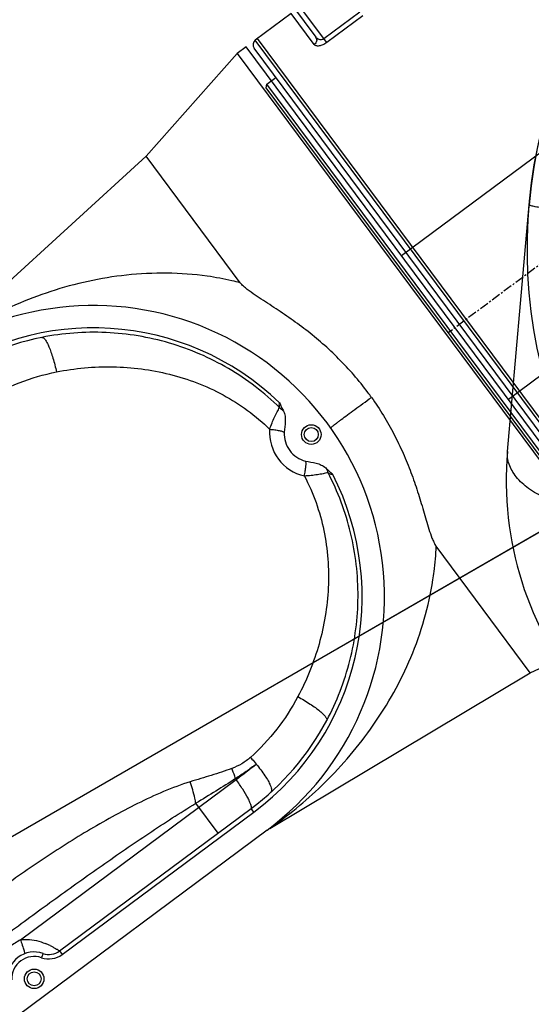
# Model space of a CAD drawing. Header units: millimetres. Extents: x 13799 to 19847, y -398 to 3879.
# Tile 6 of 54: x 15350 to 15441, y 1694 to 1870. Entities that reach past the tile are written whole.
import ezdxf

# ---------------------------------------------------------------- set-up
doc = ezdxf.new("R2010")
doc.units = ezdxf.units.MM
doc.linetypes.add('CENTER', pattern=[0.6, 0.375, -0.075, 0.075, -0.075])
doc.layers.add('1', color=7, linetype='Continuous')
doc.layers.add('dim', color=84, linetype='Continuous', lineweight=9)
doc.styles.add('TXT08', font='txt.shx', dxfattribs={"width": 0.8, "bigfont": 'chineset.shx'})
doc.dimstyles.new('YanXiu', dxfattribs={"dimtxt": 2.5, "dimasz": 2.2, "dimexe": 0.66, "dimexo": 0.66, "dimgap": 0.66, "dimtad": 0, "dimdsep": 46, "dimtxsty": 'TXT08', "dimcen": 0, "dimclrd": 3, "dimclre": 3, "dimclrt": 90, "dimazin": 2, "dimtfac": 1, "dimtofl": 0, "dimtmove": 0, "dimatfit": 3, "dimfxl": 1, "dimtfill": 1, "dimlwd": 5, "dimlwe": 5, "dimarcsym": 0})

# ---------------------------------------------------------------- blocks, each defined once
blk = doc.blocks.new('*D7')
at = {"layer": 'Defpoints', "color": 0, "transparency": 16777216}
for p in [(15928.63, 2952.4), (14148.64, 1396.61), (15530.26, 1396.61)]:
    blk.add_point(p, dxfattribs=at)
at = {"layer": 'dim', "color": 3, "lineweight": 5, "transparency": 16777216}
for p, q in [((15918.64, 2952.4), (14138.64, 2952.4)), ((14148.64, 2912.4), (14148.64, 2251.44)), ((14148.64, 1436.61), (14148.64, 2097.56)), ((15520.27, 1396.61), (14138.64, 1396.61))]:
    blk.add_line(p, q, dxfattribs=at)
at = {"layer": 'dim', "color": 3, "transparency": 16777216}
for points in [[(14141.97, 2912.4), (14155.31, 2912.4), (14148.64, 2952.4)], [(14141.97, 1436.61), (14155.31, 1436.61), (14148.64, 1396.61)]]:
    blk.add_solid(points, dxfattribs=at)
at = {"layer": 'dim', "color": 90, "transparency": 16777216, "insert": (14148.64, 2174.5), "char_height": 50, "attachment_point": 5, "rotation": 90, "style": 'TXT08', "bg_fill": 3, "box_fill_scale": 1.1, "bg_fill_color": 256, "bg_fill_true_color": 13158600, "bg_fill_transparency": 0}
blk.add_mtext('{\\Ftxt,chineset|c134;1556}', dxfattribs=at)
blk = doc.blocks.new('*D8')
at = {"layer": 'Defpoints', "color": 0, "transparency": 16777216}
for p in [(15035.74, 2059.51), (16028.63, 1699.51), (16028.63, 1219.02)]:
    blk.add_point(p, dxfattribs=at)
at = {"layer": 'dim', "color": 3, "lineweight": 5, "transparency": 16777216}
for p, q in [((15035.74, 2049.51), (15035.74, 1209.03)), ((16028.63, 1689.51), (16028.63, 1209.03)), ((15075.74, 1219.02), (15468.85, 1219.02)), ((15988.63, 1219.02), (15595.53, 1219.02))]:
    blk.add_line(p, q, dxfattribs=at)
at = {"layer": 'dim', "color": 3, "transparency": 16777216}
for points in [[(15075.74, 1225.69), (15075.74, 1212.36), (15035.74, 1219.02)], [(15988.63, 1225.69), (15988.63, 1212.36), (16028.63, 1219.02)]]:
    blk.add_solid(points, dxfattribs=at)
at = {"layer": 'dim', "color": 90, "transparency": 16777216, "insert": (15532.19, 1219.02), "char_height": 50, "attachment_point": 5, "style": 'TXT08', "bg_fill": 3, "box_fill_scale": 1.1, "bg_fill_color": 256, "bg_fill_true_color": 13158600, "bg_fill_transparency": 0}
blk.add_mtext('{\\Ftxt,chineset|c134;993}', dxfattribs=at)
blk = doc.blocks.new('002')
at = {"color": 7, "linetype": 'Continuous'}
for p, q in [((313, 57.5), (337, 62.5)), ((339, 62.5), (337, 62.5)), ((337, 62.5), (337, -62.5)), ((339, -62.5), (339, 62.5)), ((259.1, 52.06), (313, 57.5)), ((313, 29.34), (313, 57.5)), ((408.75, 16), (339, 16)), ((408.75, -16), (339, -16)), ((313, -57.5), (313, -29.34)), ((211.42, -41.44), (259.46, -41.44)), ((251.15, -47.2), (251.15, -40.57)), ((213.22, -45.8), (212.56, -46.25)), ((215.86, -47.2), (258.5, -47.2)), ((215.86, -47.2), (215.86, -48)), ((258.5, -48), (258.5, -47.2)), ((215.86, -48), (258.5, -48)), ((258.5, -52), (0, -52)), ((259.1, -52.06), (259.7, -52.07)), ((259.1, -52.06), (259.11, -52.06)), ((259.1, -52.06), (313, -57.5)), ((313, -57.5), (337, -62.5))]:
    blk.add_line(p, q, dxfattribs=at)
blk.add_lwpolyline([(259.11, -52.06), (259.29, -52.06), (259.47, -52.07), (259.7, -52.07)], dxfattribs=at)
for centre, radius in [((307, 0), 1.75), ((307, 0), 1.25), ((209.25, -48.5), 1.75), ((209.25, -48.5), 1.25)]:
    blk.add_circle(centre, radius, dxfattribs=at)
for centre, radius, start, end in [((258.5, 0), 52, 270, 90), ((258.5, 0), 48, 9.4922, 89.9925), ((258.5, 0), 47.2, 64.6251, 90), ((307.67, 0), 8, 139.4045, 220.5955), ((265.6, 0), 54, 358.8561, 0.0004), ((258.5, 0), 48, 270, 350.5078), ((209.26, -57.96), 16.66, 82.5666, 90.0515), ((278.42, -41.97), 18.97, 177.8966, 178.4098), ((259.46, 152.83), 194.27, 270.0007, 271.3345), ((209.25, -48.5), 4.8, 34.2289, 145.7711), ((258.5, 0), 47.2, 270, 295.3749), ((209.25, -48.5), 4, 34.2289, 145.7711), ((203.48, -51.46), 13.07, 29.3433, 31.467), ((202.74, -51.88), 13.92, 27.4847, 29.3609), ((215.86, -44), 4, 214.2289, 270), ((215.86, -44), 3.2, 214.2289, 270)]:
    blk.add_arc(centre, radius, start, end, dxfattribs=at)
for points, knots in [([(308.96, 33.8), (305.54, 37.18), (297.92, 42.93), (285.15, 48.67), (272.28, 51.65), (263.74, 52.15), (259.7, 52.07)], [0, 0, 0, 0, 0.268146, 0.525415, 0.775265, 1, 1, 1, 1]), ([(278.73, 42.65), (278.81, 42.61), (278.91, 42.46), (278.95, 42.22), (278.97, 41.86), (278.91, 41.3), (278.74, 40.49), (278.47, 39.54), (277.96, 38.06), (277.49, 36.92), (277.14, 36.14)], [0, 0, 0, 0, 0.040532, 0.069009, 0.104401, 0.196803, 0.317222, 0.462585, 0.628438, 1, 1, 1, 1]), ([(305.33, 7.25), (304.73, 11.03), (302.59, 18.48), (296.78, 28.52), (288.74, 36.87), (282.19, 41.01), (278.73, 42.65)], [0, 0, 0, 0, 0.250006, 0.500018, 0.750009, 1, 1, 1, 1]), ([(263.87, 39.81), (266.16, 39.59), (270.71, 38.75), (275.05, 37.13), (277.14, 36.14)], [0, 0, 0, 0, 0.499521, 1, 1, 1, 1]), ([(277.14, 36.14), (280.19, 34.7), (286.02, 31.15), (292.19, 25.21), (296.2, 19.66), (299.51, 13.63), (301.07, 8.61), (301.59, 5.21)], [0, 0, 0, 0, 0.247419, 0.496327, 0.621756, 0.74764, 1, 1, 1, 1]), ([(313, 29.34), (312.68, 29.74), (311.4, 31.28), (310.03, 32.74), (308.96, 33.8)], [0, 0, 0, 0, 0.252552, 1, 1, 1, 1]), ([(319.6, 0), (319.6, 1.34), (319.5, 4), (319.06, 7.95), (318.36, 11.81), (317.42, 15.56), (316.48, 18.57), (315.67, 20.92), (315.05, 22.63), (314.42, 24.32), (313.81, 25.98), (313.35, 27.36), (313.08, 28.48), (313, 29.06), (313, 29.34)], [0, 0, 0, 0, 0.132525, 0.264138, 0.394033, 0.521559, 0.646234, 0.707388, 0.767699, 0.827126, 0.885631, 0.943181, 0.971631, 1, 1, 1, 1]), ([(301.59, 5.21), (301.92, 5.43), (302.58, 5.85), (303.56, 6.4), (304.47, 6.86), (305.06, 7.13), (305.33, 7.25)], [0, 0, 0, 0, 0.281767, 0.548095, 0.790051, 1, 1, 1, 1]), ([(305.84, 7.92), (305.78, 7.91), (305.62, 7.84), (305.44, 7.59), (305.37, 7.37), (305.33, 7.25)], [0, 0, 0, 0, 0.207402, 0.575117, 1, 1, 1, 1]), ([(305.84, 7.92), (305.76, 7.66), (305.66, 7.13), (305.57, 6.59), (305.52, 6.33)], [0, 0, 0, 0, 0.499872, 1, 1, 1, 1]), ([(305.52, 6.33), (305.45, 6.01), (305.22, 5.41), (304.48, 4.35), (303.78, 3.69), (303.37, 3.2)], [0, 0, 0, 0, 0.25002, 0.500019, 1, 1, 1, 1]), ([(301.59, 5.21), (301.82, 5), (302.25, 4.6), (302.8, 4.04), (303.15, 3.61), (303.32, 3.35), (303.36, 3.24), (303.37, 3.2)], [0, 0, 0, 0, 0.339488, 0.648809, 0.877524, 0.951946, 1, 1, 1, 1]), ([(303.37, 3.2), (303, 2.75), (302.41, 1.74), (302.09, 0), (302.41, -1.74), (303, -2.75), (303.37, -3.2)], [0, 0, 0, 0, 0.250088, 0.500018, 0.749936, 1, 1, 1, 1]), ([(310.49, -1.14), (310.49, -1.12), (310.55, -1.11), (310.64, -1.09), (310.83, -1.08), (311.08, -1.07), (311.42, -1.05), (311.83, -1.04), (312.33, -1.04), (313.15, -1.03), (314.35, -1.02), (315.96, -1.03), (317.73, -1.05), (318.96, -1.07), (319.59, -1.08)], [0, 0, 0, 0, 0.004187, 0.015553, 0.034914, 0.062846, 0.099783, 0.145721, 0.20054, 0.264122, 0.415985, 0.594825, 0.792666, 1, 1, 1, 1]), ([(319.59, -1.08), (319.54, -3.65), (319.18, -7.48), (318.21, -12.45), (317.28, -16.05), (316.36, -18.95), (315.57, -21.21), (314.96, -22.86), (314.36, -24.49), (313.77, -26.09), (313.33, -27.43), (313.07, -28.51), (313, -29.07), (313, -29.34)], [0, 0, 0, 0, 0.264133, 0.393935, 0.521351, 0.64595, 0.707091, 0.767408, 0.826864, 0.885423, 0.943057, 0.971563, 1, 1, 1, 1]), ([(301.59, -5.21), (301.82, -5), (302.25, -4.6), (302.8, -4.03), (303.16, -3.61), (303.32, -3.34), (303.36, -3.24), (303.37, -3.2)], [0, 0, 0, 0, 0.3448, 0.65463, 0.88029, 0.953061, 1, 1, 1, 1]), ([(303.37, -3.2), (303.78, -3.69), (304.48, -4.35), (305.22, -5.41), (305.45, -6.01), (305.52, -6.33)], [0, 0, 0, 0, 0.499983, 0.749986, 1, 1, 1, 1]), ([(301.59, -5.21), (301.07, -8.61), (299.51, -13.62), (296.2, -19.66), (292.19, -25.21), (286.02, -31.15), (280.19, -34.7), (277.14, -36.14)], [0, 0, 0, 0, 0.25236, 0.378244, 0.503673, 0.752581, 1, 1, 1, 1]), ([(305.33, -7.25), (305.06, -7.13), (304.47, -6.86), (303.56, -6.4), (302.58, -5.85), (301.92, -5.43), (301.59, -5.21)], [0, 0, 0, 0, 0.209951, 0.451907, 0.718232, 1, 1, 1, 1]), ([(305.52, -6.33), (305.57, -6.59), (305.66, -7.13), (305.76, -7.66), (305.84, -7.92)], [0, 0, 0, 0, 0.500129, 1, 1, 1, 1]), ([(278.73, -42.65), (282.19, -41.01), (288.74, -36.87), (296.78, -28.52), (302.59, -18.48), (304.73, -11.03), (305.33, -7.25)], [0, 0, 0, 0, 0.24999, 0.499982, 0.749995, 1, 1, 1, 1]), ([(305.33, -7.25), (305.35, -7.33), (305.42, -7.52), (305.55, -7.79), (305.75, -7.91), (305.84, -7.92)], [0, 0, 0, 0, 0.286369, 0.68218, 1, 1, 1, 1]), ([(308.96, -33.8), (309.31, -33.45), (310.72, -32.02), (312.05, -30.52), (313, -29.34)], [0, 0, 0, 0, 0.247611, 1, 1, 1, 1]), ([(252.64, -36.88), (251.04, -36.31), (247.75, -35.38), (241.08, -34), (232.63, -32.89), (222.44, -32.15), (215.63, -32), (212.22, -32)], [0, 0, 0, 0, 0.125153, 0.250214, 0.500181, 0.750099, 1, 1, 1, 1]), ([(259.7, -52.07), (263.74, -52.15), (272.28, -51.65), (285.15, -48.67), (297.92, -42.94), (305.54, -37.18), (308.96, -33.8)], [0, 0, 0, 0, 0.224725, 0.47458, 0.731849, 1, 1, 1, 1]), ([(251.15, -40.57), (251.28, -40.29), (251.84, -39.08), (252.32, -37.84), (252.64, -36.88)], [0, 0, 0, 0, 0.235027, 1, 1, 1, 1]), ([(260.02, -39.39), (258.77, -39.05), (256.31, -38.21), (253.87, -37.32), (252.64, -36.88)], [0, 0, 0, 0, 0.497845, 1, 1, 1, 1]), ([(277.14, -36.14), (275.05, -37.13), (270.71, -38.75), (266.16, -39.59), (263.87, -39.81)], [0, 0, 0, 0, 0.50048, 1, 1, 1, 1]), ([(277.14, -36.14), (277.49, -36.92), (277.96, -38.06), (278.47, -39.54), (278.74, -40.49), (278.91, -41.3), (278.97, -41.86), (278.95, -42.22), (278.91, -42.46), (278.81, -42.61), (278.73, -42.65)], [0, 0, 0, 0, 0.371562, 0.537416, 0.682779, 0.803198, 0.8956, 0.930991, 0.959468, 1, 1, 1, 1]), ([(210.73, -39.2), (214.12, -39.2), (220.9, -39.24), (231.06, -39.45), (239.49, -39.76), (246.18, -40.14), (249.5, -40.4), (251.15, -40.57)], [0, 0, 0, 0, 0.251677, 0.502973, 0.753198, 0.877376, 1, 1, 1, 1]), ([(259.47, -41.27), (259.52, -41.12), (259.71, -40.5), (259.89, -39.87), (260.02, -39.39)], [0, 0, 0, 0, 0.247162, 1, 1, 1, 1]), ([(263.87, -39.81), (263.23, -39.87), (261.92, -39.85), (260.65, -39.57), (260.02, -39.39)], [0, 0, 0, 0, 0.497429, 1, 1, 1, 1]), ([(263.87, -39.81), (263.88, -39.94), (263.93, -40.47), (263.96, -40.99), (263.98, -41.39)], [0, 0, 0, 0, 0.251792, 1, 1, 1, 1]), ([(211.42, -41.44), (211.38, -41.57), (211.23, -42.08), (211.07, -42.58), (210.95, -42.95)], [0, 0, 0, 0, 0.261988, 1, 1, 1, 1]), ([(211.42, -41.44), (211.78, -41.62), (213.06, -42.46), (214.04, -43.68), (214.63, -44.64)], [0, 0, 0, 0, 0.265103, 1, 1, 1, 1]), ([(259.47, -41.27), (258.08, -41.18), (255.31, -40.94), (252.54, -40.69), (251.15, -40.57)], [0, 0, 0, 0, 0.498684, 1, 1, 1, 1]), ([(259.15, -45.41), (259.24, -44.8), (259.38, -43.47), (259.44, -42.15), (259.46, -41.44)], [0, 0, 0, 0, 0.468991, 1, 1, 1, 1]), ([(263.98, -41.39), (263.23, -41.41), (261.72, -41.39), (260.22, -41.32), (259.47, -41.27)], [0, 0, 0, 0, 0.498268, 1, 1, 1, 1]), ([(263.98, -41.39), (264.02, -42.25), (264.03, -43.48), (263.91, -44.99), (263.8, -45.63), (263.73, -45.92)], [0, 0, 0, 0, 0.569863, 0.806639, 1, 1, 1, 1]), ([(210.79, -43.4), (210.76, -43.47), (210.71, -43.59), (210.64, -43.76), (210.6, -43.83), (210.56, -43.88), (210.55, -43.88)], [0, 0, 0, 0, 0.435068, 0.744632, 0.927546, 1, 1, 1, 1]), ([(210.95, -42.95), (210.93, -42.99), (210.88, -43.14), (210.83, -43.29), (210.79, -43.4)], [0, 0, 0, 0, 0.274987, 1, 1, 1, 1]), ([(215.09, -45.45), (215.12, -45.52), (215.25, -45.76), (215.36, -46.01), (215.44, -46.19)], [0, 0, 0, 0, 0.272123, 1, 1, 1, 1]), ([(258.5, -47.2), (258.57, -47.2), (258.67, -47.11), (258.76, -46.95), (258.89, -46.65), (259.02, -46.13), (259.11, -45.68), (259.15, -45.41)], [0, 0, 0, 0, 0.100547, 0.18209, 0.290239, 0.591329, 1, 1, 1, 1]), ([(215.44, -46.19), (215.51, -46.33), (215.6, -46.53), (215.7, -46.78), (215.76, -46.93), (215.8, -47.04), (215.83, -47.12), (215.85, -47.16), (215.86, -47.18), (215.86, -47.19), (215.87, -47.2), (215.86, -47.2)], [0, 0, 0, 0, 0.430454, 0.602637, 0.744765, 0.855943, 0.935757, 0.963802, 0.983885, 0.995964, 1, 1, 1, 1]), ([(263.73, -45.92), (263.69, -46.07), (263.61, -46.33), (263.45, -46.72), (263.23, -46.96), (263.07, -46.98)], [0, 0, 0, 0, 0.358578, 0.639786, 1, 1, 1, 1])]:
    blk.add_open_spline(points, degree=3, knots=knots, dxfattribs=at)
for points in [[(305.33, 7.25), (305.43, 6.95), (305.49, 6.64), (305.52, 6.33)], [(305.52, -6.33), (305.49, -6.64), (305.43, -6.95), (305.33, -7.25)]]:
    blk.add_open_spline(points, degree=3, dxfattribs=at)
blk = doc.blocks.new('0210')
at = {"color": 7, "linetype": 'Continuous'}
for p, q in [((-79, 104.55), (-79, 114.5)), ((-80, 113.5), (-80, 106.49)), ((-90, -11.5), (-90, 111.5)), ((-89, 16.05), (-89, 112.5)), ((-81, 112.5), (-89, 112.5)), ((-88.5, 17.41), (-88.5, 112.5)), ((-81, 105.6), (-81, 112.5)), ((-71, 105.42), (-79, 105.42)), ((-71, 104.55), (-79, 104.55)), ((32.35, 94.93), (63.64, 63.64))]:
    blk.add_line(p, q, dxfattribs=at)
at = {"color": 1, "linetype": 'CENTER', "ltscale": 4.376212}
blk.add_line((-57.46, 50), (-92.5, 50), dxfattribs=at)
at = {"color": 7, "linetype": 'Continuous'}
for centre, radius, start, end in [((-89, 111.5), 1, 90, 180), ((-10.07, 52.5), 60, 45, 90), ((0, 0), 90, 337.5768, 45)]:
    blk.add_arc(centre, radius, start, end, dxfattribs=at)
for points, knots in [([(-80, 106.49), (-80, 106.37), (-80.05, 106.14), (-80.28, 105.84), (-80.61, 105.65), (-80.87, 105.6), (-81, 105.6)], [0, 0, 0, 0, 0.236379, 0.480835, 0.736594, 1, 1, 1, 1]), ([(-79, 104.55), (-79.27, 104.55), (-79.78, 104.6), (-80.35, 104.81), (-80.69, 105.04), (-80.91, 105.25), (-81, 105.47), (-81, 105.6)], [0, 0, 0, 0, 0.333663, 0.618188, 0.735773, 0.836423, 1, 1, 1, 1]), ([(-79, 105.42), (-79.16, 105.42), (-79.46, 105.5), (-79.86, 105.86), (-80, 106.25), (-80, 106.49)], [0, 0, 0, 0, 0.292459, 0.551922, 1, 1, 1, 1]), ([(21.75, 95.16), (22.74, 95.63), (24.72, 96.38), (27.3, 96.74), (29.18, 96.56), (30.41, 96.22), (31.48, 95.68), (32.09, 95.19), (32.35, 94.93)], [0, 0, 0, 0, 0.293343, 0.561475, 0.68274, 0.795303, 0.900346, 1, 1, 1, 1]), ([(61.25, 61.83), (61.58, 62.12), (62.05, 62.52), (62.63, 63.01), (62.97, 63.27), (63.23, 63.46), (63.42, 63.58), (63.54, 63.64), (63.62, 63.66), (63.64, 63.64)], [0, 0, 0, 0, 0.440239, 0.612777, 0.751744, 0.857745, 0.932549, 0.978367, 1, 1, 1, 1])]:
    blk.add_open_spline(points, degree=3, knots=knots, dxfattribs=at)
at = {"layer": '1', "color": 7, "linetype": 'Continuous'}
for p, q in [((-92.5, 104.5), (-92, 105)), ((-92.5, -4.5), (-92.5, 104.5)), ((-92, -5), (-92, 105)), ((-92, 105), (-90, 105))]:
    blk.add_line(p, q, dxfattribs=at)

msp = doc.modelspace()

# ---------------------------------------------------------------- linework, layer by layer
msp.add_line((15530.262, 1829.507), (15155.366, 1613.062))
msp.add_arc((15928.634, 2059.507), 892.892, 19.998743, 209.999928)

# ---------------------------------------------------------------- next in the draw order: dimensions: what is measured, and where the dimension line sits
at = {"layer": 'dim'}
dim = msp.add_linear_dim(base=(14148.639, 1396.609), p1=(15928.634, 2952.399), p2=(15530.262, 1396.609), angle=90, text='{\\Ftxt,chineset|c134;1556}', dimstyle='YanXiu', override={"dimtxt": 50, "dimasz": 40, "dimexe": 9.995, "dimexo": 9.995, "dimgap": 9.995}, dxfattribs=at)
dim.commit()
dim.dimension.update_dxf_attribs({"geometry": '*D7', "text_midpoint": (14148.639, 2174.504)})

# ---------------------------------------------------------------- next in the draw order: dimensions: what is measured, and where the dimension line sits
dim = msp.add_linear_dim(base=(16028.634, 1219.025), p1=(15035.741, 2059.507), p2=(16028.634, 1699.507), text='{\\Ftxt,chineset|c134;993}', dimstyle='YanXiu', override={"dimtxt": 50, "dimasz": 40, "dimexe": 9.995, "dimexo": 9.995, "dimgap": 9.995}, dxfattribs=at)
dim.commit()
dim.dimension.update_dxf_attribs({"geometry": '*D8', "text_midpoint": (15532.187, 1219.025)})

# ---------------------------------------------------------------- next in the draw order: linework, layer by layer
msp.add_line((15155.353, 1613.074), (15530.262, 1829.506))

# ---------------------------------------------------------------- next in the draw order: block references
for name, p, rotation in [('0210', (15530.257, 1829.503), 36.62999999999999), ('0210', (15530.288, 1829.461), 130), ('0210', (15530.258, 1829.497), 155), ('002', (15155.347, 1613.071), 36.62999999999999)]:
    msp.add_blockref(name, p, dxfattribs=dict(rotation=rotation))

doc.saveas('drawing.dxf')
